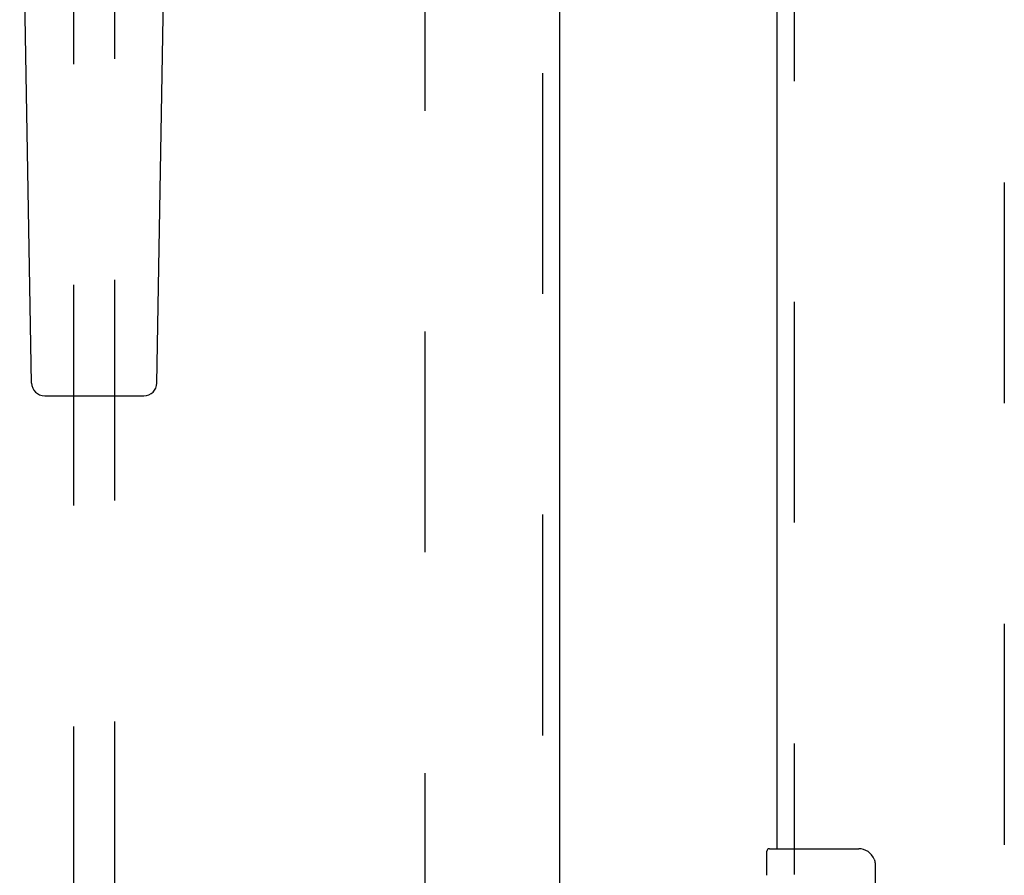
# Model space of a CAD drawing. Header units: inches. Extents: x 0 to 243, y 0 to 157.
# Tile 9 of 84: x 70.25 to 76.2, y 74.17 to 79.34. Entities that reach past the tile are written whole.
import ezdxf

# ---------------------------------------------------------------- set-up
doc = ezdxf.new("R2010")
doc.units = ezdxf.units.IN
doc.header["$LTSCALE"] = 13.348617
doc.header["$MEASUREMENT"] = 0
doc.linetypes.add('HIDDEN', pattern=[0.2, 0.1, -0.1])
for name, color, linetype in [('DEFAULT_2', 8, 'HIDDEN'), ('MAIN_OR_RIGHT_DOOR_ASSEMBLY', 7, 'CONTINUOUS'), ('SECONDARY_OR_LEFT_DOOR_ASSEMBLY', 7, 'CONTINUOUS')]:
    doc.layers.add(name, color=color, linetype=linetype)

msp = doc.modelspace()

# ---------------------------------------------------------------- linework, layer by layer
at = {"layer": 'DEFAULT_2', "color": 8, "linetype": 'HIDDEN'}
for p, q in [((72.6988, 52.0941), (72.6988, 113.0641)), ((76.1988, 113.0641), (76.1988, 52.0941))]:
    msp.add_line(p, q, dxfattribs=at)
at = {"layer": 'MAIN_OR_RIGHT_DOOR_ASSEMBLY', "color": 8, "linetype": 'HIDDEN'}
msp.add_line((74.9278, 90.9841), (74.9278, 74.1741), dxfattribs=at)
at = {"layer": 'MAIN_OR_RIGHT_DOOR_ASSEMBLY', "color": 3, "linetype": 'Continuous'}
msp.add_line((74.8238, 90.8291), (74.8238, 74.3291), dxfattribs=at)
at = {"layer": 'MAIN_OR_RIGHT_DOOR_ASSEMBLY', "color": 7, "linetype": 'Continuous'}
for p, q in [((74.7788, 74.3291), (75.3188, 74.3291)), ((74.7638, 74.1685), (74.7638, 74.3141)), ((75.4187, 74.2291), (75.4187, 73.4291))]:
    msp.add_line(p, q, dxfattribs=at)
msp.add_lwpolyline([(75.4121, 74.2653), (75.4141, 74.2596), (75.4157, 74.2537), (75.417, 74.2478), (75.418, 74.2416), (75.4185, 74.2354), (75.4187, 74.2291)], dxfattribs=at)
for centre, radius, start, end in [((74.7788, 74.3141), 0.015, 90, 180), ((75.3188, 74.2291), 0.1, 21.19986, 90)]:
    msp.add_arc(centre, radius, start, end, dxfattribs=at)
at = {"layer": 'SECONDARY_OR_LEFT_DOOR_ASSEMBLY', "color": 8, "linetype": 'HIDDEN'}
for p, q in [((73.4073, 113.7251), (73.4073, 51.4331)), ((70.5738, 80.4084), (70.5738, 52.4066)), ((70.8238, 52.4066), (70.8238, 80.4084))]:
    msp.add_line(p, q, dxfattribs=at)
at = {"layer": 'SECONDARY_OR_LEFT_DOOR_ASSEMBLY', "color": 3, "linetype": 'Continuous'}
msp.add_line((73.5113, 113.7251), (73.5113, 51.4331), dxfattribs=at)
at = {"layer": 'SECONDARY_OR_LEFT_DOOR_ASSEMBLY', "color": 7, "linetype": 'Continuous'}
for p, q in [((70.3203, 77.1447), (70.2481, 81.284)), ((71.0773, 77.1447), (71.1496, 81.284)), ((70.399, 77.0673), (70.9986, 77.0673))]:
    msp.add_line(p, q, dxfattribs=at)
for centre, start, end in [((70.399, 77.146), 181, 270), ((70.9986, 77.146), 270, 359)]:
    msp.add_arc(centre, 0.0787, start, end, dxfattribs=at)

doc.saveas('drawing.dxf')
